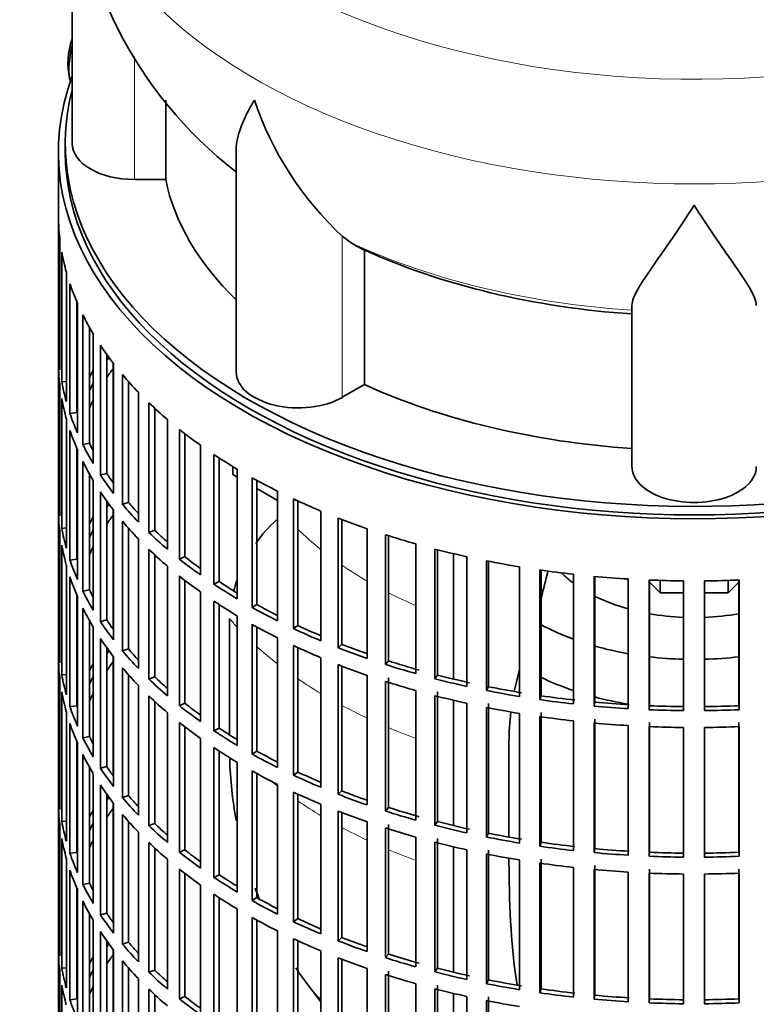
# Model space of a CAD drawing. Header units: millimetres. Extents: x 166 to 762, y -3713 to 2360.
# Tile 3 of 28: x 567 to 673, y -3603 to -3460. Entities that reach past the tile are written whole.
import ezdxf

# ---------------------------------------------------------------- set-up
doc = ezdxf.new("R2010")
doc.units = ezdxf.units.MM
for name, color, linetype in [('M5X8_UNI7687', 7, 'Continuous'), ('VSI134_DIFFUSORE', 7, 'Continuous'), ('VSI134_FILTRO_A', 7, 'Continuous'), ('VSI134_GIUNTO_8×', 7, 'Continuous'), ('VSI134_SUPPORTO_', 7, 'Continuous')]:
    doc.layers.add(name, color=color, linetype=linetype)

# ---------------------------------------------------------------- blocks, each defined once
blk = doc.blocks.new('SE4')
at = {"layer": 'M5X8_UNI7687', "color": 7, "linetype": 'Continuous', "lineweight": 35}
blk.add_arc((583.71, -3466.3), 10, 159.6255, 193.1681, dxfattribs=at)
blk.add_ellipse((575.53, -3464.59), major_axis=(1.01, 4.83), ratio=0.279258, start_param=1.436063, end_param=2.733198, dxfattribs=at)
at = {"layer": 'VSI134_DIFFUSORE', "color": 7, "linetype": 'Continuous', "lineweight": 35}
for p, q in [((574.33, -3434.88), (574.33, -3477.94)), ((587.86, -3483.14), (587.86, -3471.66)), ((598.06, -3478.84), (598.06, -3511.01)), ((583.33, -3483.14), (587.86, -3483.14)), ((614.84, -3492.39), (613.42, -3491.34)), ((616.62, -3512.83), (616.62, -3493.36)), ((655.33, -3524.71), (655.33, -3501.36)), ((613.42, -3514.68), (616.62, -3512.83))]:
    blk.add_line(p, q, dxfattribs=at)
at = {"layer": 'VSI134_DIFFUSORE', "color": 4, "linetype": 'Continuous', "lineweight": 9}
for p, q in [((583.33, -3483.14), (583.33, -3465.33)), ((613.42, -3514.68), (613.42, -3491.34))]:
    blk.add_line(p, q, dxfattribs=at)
at = {"layer": 'VSI134_DIFFUSORE', "color": 7, "linetype": 'Continuous', "lineweight": 35}
for centre, radius, start, end in [((635.33, -3433.83), 60.94, 181.2216, 232.2023), ((645.92, -3456.38), 47.73, 198.6373, 227.0857), ((622.75, -3480), 14.7, 237.4509, 245.3566)]:
    blk.add_arc(centre, radius, start, end, dxfattribs=at)
at = {"layer": 'VSI134_DIFFUSORE', "color": 4, "linetype": 'Continuous', "lineweight": 9}
for centre, major_axis, start_param, end_param in [((664.33, -3419.17), (85.67, 0), 2.81047, 6.283185), ((664.33, -3431.92), (-89.83, 0), 0, 3.209618), ((664.33, -3456.47), (-79.5, 0), 0.898849, 1.457346)]:
    blk.add_ellipse(centre, major_axis=major_axis, ratio=0.57735, start_param=start_param, end_param=end_param, dxfattribs=at)
at = {"layer": 'VSI134_DIFFUSORE', "color": 7, "linetype": 'Continuous', "lineweight": 35}
for centre, major_axis, start_param, end_param in [((583.33, -3477.94), (9, 0), 3.141593, 4.712389), ((664.33, -3477.94), (-77, 0), 0.117151, 0.534109), ((664.33, -3458.46), (-77, 0), 0.902549, 1.453645), ((607.06, -3511.01), (9, 0), 3.141593, 5.497787), ((664.33, -3477.94), (-77, 0), 0.902549, 1.453645), ((664.33, -3524.71), (-9, 0), 0, 3.141593)]:
    blk.add_ellipse(centre, major_axis=major_axis, ratio=0.57735, start_param=start_param, end_param=end_param, dxfattribs=at)
for points, knots in [([(598.06, -3478.87), (598.06, -3478.71), (598.06, -3478.55), (598.15, -3477.37), (598.43, -3476.32), (599.1, -3474.64), (599.37, -3474.07), (599.82, -3473.18), (599.98, -3472.88), (600.24, -3472.42), (600.37, -3472.18), (600.51, -3471.95), (600.6, -3471.79), (600.65, -3471.71), (600.69, -3471.63)], [0.4600931, 0.4600931, 0.4600931, 0.4600931, 0.5, 0.5, 0.75, 0.75, 0.875, 0.875, 0.9375, 0.9375, 0.96875, 0.984375, 0.984375, 1, 1, 1, 1]), ([(664.33, -3486.85), (664.2, -3487.06), (664.07, -3487.28), (663.8, -3487.7), (663.67, -3487.9), (663.27, -3488.52), (663.01, -3488.93), (662.22, -3490.12), (661.7, -3490.88), (660.69, -3492.36), (660.19, -3493.07), (659.25, -3494.42), (658.8, -3495.07), (657.95, -3496.29), (657.55, -3496.87), (657.01, -3497.69), (656.84, -3497.95), (656.52, -3498.47), (656.37, -3498.72), (655.96, -3499.44), (655.73, -3499.88), (655.42, -3500.68), (655.33, -3501.04), (655.33, -3501.36)], [0, 0, 0, 0, 0.03125, 0.03125, 0.0625, 0.0625, 0.125, 0.125, 0.25, 0.25, 0.375, 0.375, 0.5, 0.5, 0.625, 0.625, 0.6875, 0.6875, 0.75, 0.75, 0.875, 0.875, 1, 1, 1, 1]), ([(673.33, -3501.36), (673.33, -3501.04), (673.24, -3500.68), (672.93, -3499.88), (672.71, -3499.44), (672.3, -3498.72), (672.15, -3498.47), (671.82, -3497.96), (671.65, -3497.69), (671.11, -3496.87), (670.72, -3496.29), (669.87, -3495.07), (669.42, -3494.43), (668.47, -3493.08), (667.98, -3492.36), (666.96, -3490.89), (666.45, -3490.12), (665.66, -3488.93), (665.4, -3488.52), (665, -3487.9), (664.86, -3487.7), (664.6, -3487.28), (664.46, -3487.06), (664.33, -3486.85)], [0, 0, 0, 0, 0.125, 0.125, 0.25, 0.25, 0.3125, 0.3125, 0.375, 0.375, 0.5, 0.5, 0.625, 0.625, 0.75, 0.75, 0.875, 0.875, 0.9375, 0.9375, 0.96875, 0.96875, 1, 1, 1, 1])]:
    blk.add_open_spline(points, degree=3, knots=knots, dxfattribs=at)
at = {"layer": 'VSI134_FILTRO_A', "color": 7, "linetype": 'Continuous', "lineweight": 35}
for p, q in [((572.33, -3479.16), (572.33, -3643.28)), ((572.34, -3489.02), (572.34, -3507.8)), ((572.56, -3491.9), (572.56, -3510.68)), ((572.83, -3493.65), (572.83, -3512.43)), ((573.48, -3496.51), (573.48, -3515.29)), ((574, -3498.23), (574, -3517.01)), ((574.98, -3500.8), (574.98, -3516.88)), ((575.09, -3501.05), (575.09, -3519.83)), ((575.87, -3502.74), (575.87, -3521.52)), ((576.82, -3504.54), (576.82, -3521.34)), ((577.37, -3505.49), (577.37, -3524.27)), ((578.41, -3507.13), (578.41, -3525.91)), ((572.56, -3507.79), (572.34, -3507.8)), ((579.33, -3508.47), (579.33, -3525.69)), ((580.32, -3509.8), (580.32, -3528.58)), ((572.34, -3510.25), (572.34, -3529.03)), ((581.6, -3511.38), (581.6, -3530.16)), ((573.48, -3512.38), (572.83, -3512.43)), ((582.49, -3512.41), (582.49, -3529.9)), ((572.56, -3513.13), (572.56, -3531.91)), ((583.91, -3513.94), (583.91, -3532.72)), ((572.83, -3514.87), (572.83, -3533.65)), ((585.43, -3515.46), (585.43, -3534.24)), ((574.98, -3516.88), (574, -3517.01)), ((586.27, -3516.25), (586.27, -3533.93)), ((573.48, -3517.74), (573.48, -3536.52)), ((588.11, -3517.89), (588.11, -3536.67)), ((574, -3519.46), (574, -3538.24)), ((589.85, -3519.32), (589.85, -3538.1)), ((590.64, -3519.95), (590.64, -3537.75)), ((576.82, -3521.34), (575.87, -3521.52)), ((574.98, -3522.03), (574.98, -3538.11)), ((575.09, -3522.28), (575.09, -3541.06)), ((592.89, -3521.61), (592.89, -3540.39)), ((594.84, -3522.95), (594.84, -3541.73)), ((575.87, -3523.96), (575.87, -3542.74)), ((595.58, -3523.44), (595.58, -3541.34)), ((576.82, -3525.77), (576.82, -3542.57)), ((579.33, -3525.69), (578.41, -3525.91)), ((598.22, -3525.08), (598.22, -3543.86)), ((577.37, -3526.72), (577.37, -3545.5)), ((600.36, -3526.32), (600.36, -3545.1)), ((601.03, -3526.69), (601.03, -3544.67)), ((578.41, -3528.36), (578.41, -3547.14)), ((604.04, -3528.27), (604.04, -3547.05)), ((572.56, -3529.02), (572.34, -3529.03)), ((579.33, -3529.7), (579.33, -3546.92)), ((582.49, -3529.9), (581.6, -3530.16)), ((606.36, -3529.39), (606.36, -3548.17)), ((606.97, -3529.67), (606.97, -3547.71)), ((572.34, -3531.48), (572.34, -3550.26)), ((580.32, -3531.03), (580.32, -3549.81)), ((610.33, -3531.15), (610.33, -3549.93)), ((581.6, -3532.61), (581.6, -3551.39)), ((612.81, -3532.15), (612.81, -3550.93)), ((613.35, -3532.36), (613.35, -3550.44)), ((572.56, -3534.36), (572.56, -3553.14)), ((573.48, -3533.6), (572.83, -3533.65)), ((582.49, -3533.64), (582.49, -3551.12)), ((586.27, -3533.93), (585.43, -3534.24)), ((617.03, -3533.7), (617.03, -3552.48)), ((583.91, -3535.17), (583.91, -3553.95)), ((619.65, -3534.58), (619.65, -3553.36)), ((620.11, -3534.72), (620.11, -3552.84)), ((572.83, -3536.1), (572.83, -3554.88)), ((585.43, -3536.69), (585.43, -3555.47)), ((624.08, -3535.91), (624.08, -3554.69)), ((626.83, -3536.65), (626.83, -3555.43)), ((627.21, -3536.75), (627.21, -3554.89)), ((574.98, -3538.11), (574, -3538.24)), ((586.27, -3537.48), (586.27, -3555.16)), ((590.64, -3537.75), (589.85, -3538.1)), ((631.45, -3537.75), (631.45, -3556.53)), ((634.29, -3538.35), (634.29, -3557.13)), ((634.59, -3538.41), (634.59, -3556.58)), ((573.48, -3538.97), (573.48, -3557.74)), ((588.11, -3539.12), (588.11, -3557.9)), ((639.06, -3539.22), (639.06, -3558)), ((641.99, -3539.67), (641.99, -3558.45)), ((642.2, -3539.7), (642.2, -3557.89)), ((574, -3540.69), (574, -3559.47)), ((589.85, -3540.55), (589.85, -3559.33)), ((590.64, -3541.18), (590.64, -3558.98)), ((595.58, -3541.34), (594.84, -3541.73)), ((646.87, -3540.3), (646.87, -3559.08)), ((649.85, -3540.6), (649.85, -3559.38)), ((649.98, -3540.61), (649.98, -3558.81)), ((654.81, -3540.98), (654.81, -3559.76)), ((657.82, -3541.13), (657.82, -3559.91)), ((657.87, -3541.13), (657.87, -3559.33)), ((662.82, -3541.26), (662.82, -3560.03)), ((665.85, -3541.26), (665.85, -3560.03)), ((670.8, -3541.13), (670.8, -3559.33)), ((670.84, -3541.13), (670.84, -3559.91)), ((576.82, -3542.57), (575.87, -3542.74)), ((592.89, -3542.84), (592.89, -3561.62)), ((574.98, -3543.26), (574.98, -3559.34)), ((575.09, -3543.51), (575.09, -3562.28)), ((594.84, -3544.18), (594.84, -3562.96)), ((575.87, -3545.19), (575.87, -3563.97)), ((595.58, -3544.67), (595.58, -3562.57)), ((601.03, -3544.67), (600.36, -3545.1)), ((576.82, -3547), (576.82, -3563.8)), ((579.33, -3546.92), (578.41, -3547.14)), ((598.22, -3546.31), (598.22, -3565.09)), ((577.37, -3547.95), (577.37, -3566.73)), ((600.36, -3547.55), (600.36, -3566.33)), ((601.03, -3547.92), (601.03, -3565.9)), ((606.97, -3547.71), (606.36, -3548.17)), ((578.41, -3549.59), (578.41, -3568.37)), ((604.04, -3549.5), (604.04, -3568.28)), ((572.56, -3550.25), (572.34, -3550.26)), ((579.33, -3550.93), (579.33, -3568.15)), ((582.49, -3551.12), (581.6, -3551.39)), ((606.36, -3550.62), (606.36, -3569.4)), ((606.97, -3550.9), (606.97, -3568.94)), ((613.35, -3550.44), (612.81, -3550.93)), ((572.34, -3552.71), (572.34, -3571.49)), ((580.32, -3552.26), (580.32, -3571.04)), ((610.33, -3552.38), (610.33, -3571.16)), ((620.11, -3552.84), (619.65, -3553.36)), ((581.6, -3553.84), (581.6, -3572.62)), ((612.81, -3553.38), (612.81, -3572.16)), ((613.35, -3553.59), (613.35, -3571.67)), ((572.56, -3555.59), (572.56, -3574.37)), ((573.48, -3554.83), (572.83, -3554.88)), ((582.49, -3554.87), (582.49, -3572.35)), ((586.27, -3555.16), (585.43, -3555.47)), ((617.03, -3554.93), (617.03, -3573.71)), ((619.65, -3555.81), (619.65, -3574.59)), ((620.11, -3555.29), (620.11, -3574.07)), ((627.21, -3554.89), (626.83, -3555.43)), ((583.91, -3556.4), (583.91, -3575.18)), ((624.08, -3557.14), (624.08, -3575.92)), ((634.59, -3556.58), (634.29, -3557.13)), ((572.83, -3557.33), (572.83, -3576.11)), ((585.43, -3557.92), (585.43, -3576.69)), ((626.83, -3557.88), (626.83, -3576.66)), ((627.21, -3557.34), (627.21, -3576.12)), ((642.2, -3557.89), (641.99, -3558.45)), ((574.98, -3559.34), (574, -3559.47)), ((586.27, -3558.71), (586.27, -3576.38)), ((590.64, -3558.98), (589.85, -3559.33)), ((631.45, -3558.98), (631.45, -3577.76)), ((634.29, -3559.58), (634.29, -3578.36)), ((634.59, -3559.03), (634.59, -3577.81)), ((649.98, -3558.81), (649.85, -3559.38)), ((657.87, -3559.33), (657.82, -3559.91)), ((670.8, -3559.33), (670.84, -3559.91)), ((573.48, -3560.19), (573.48, -3578.97)), ((588.11, -3560.35), (588.11, -3579.13)), ((639.06, -3560.45), (639.06, -3579.23)), ((641.99, -3560.9), (641.99, -3579.68)), ((642.2, -3560.34), (642.2, -3579.12)), ((646.87, -3561.53), (646.87, -3580.3)), ((649.98, -3561.26), (649.98, -3580.04)), ((574, -3561.92), (574, -3580.7)), ((589.85, -3561.78), (589.85, -3580.56)), ((590.64, -3562.4), (590.64, -3580.21)), ((595.58, -3562.57), (594.84, -3562.96)), ((649.85, -3561.83), (649.85, -3580.61)), ((654.81, -3562.21), (654.81, -3580.99)), ((657.82, -3562.36), (657.82, -3581.14)), ((657.87, -3561.78), (657.87, -3580.56)), ((662.82, -3562.48), (662.82, -3581.26)), ((665.85, -3562.48), (665.85, -3581.26)), ((670.8, -3561.78), (670.8, -3580.56)), ((670.84, -3562.36), (670.84, -3581.14)), ((576.82, -3563.8), (575.87, -3563.97)), ((592.89, -3564.07), (592.89, -3582.85)), ((574.98, -3564.49), (574.98, -3580.57)), ((575.09, -3564.73), (575.09, -3583.51)), ((594.84, -3565.41), (594.84, -3584.19)), ((575.87, -3566.42), (575.87, -3585.2)), ((595.58, -3565.9), (595.58, -3583.8)), ((601.03, -3565.9), (600.36, -3566.33)), ((576.82, -3568.23), (576.82, -3585.03)), ((579.33, -3568.15), (578.41, -3568.37)), ((598.22, -3567.54), (598.22, -3586.32)), ((577.37, -3569.18), (577.37, -3587.96)), ((600.36, -3568.78), (600.36, -3587.56)), ((601.03, -3569.15), (601.03, -3587.13)), ((606.97, -3568.94), (606.36, -3569.4)), ((572.56, -3571.48), (572.34, -3571.49)), ((578.41, -3570.82), (578.41, -3589.6)), ((604.04, -3570.73), (604.04, -3589.51)), ((579.33, -3572.16), (579.33, -3589.38)), ((582.49, -3572.35), (581.6, -3572.62)), ((606.36, -3571.85), (606.36, -3590.63)), ((606.97, -3572.13), (606.97, -3590.17)), ((613.35, -3571.67), (612.81, -3572.16)), ((572.34, -3573.94), (572.34, -3592.72)), ((580.32, -3573.49), (580.32, -3592.27)), ((610.33, -3573.61), (610.33, -3592.39)), ((620.11, -3574.07), (619.65, -3574.59)), ((581.6, -3575.07), (581.6, -3593.85)), ((612.81, -3574.61), (612.81, -3593.39)), ((613.35, -3574.82), (613.35, -3592.9)), ((572.56, -3576.82), (572.56, -3595.6)), ((573.48, -3576.06), (572.83, -3576.11)), ((582.49, -3576.09), (582.49, -3593.58)), ((586.27, -3576.38), (585.43, -3576.69)), ((617.03, -3576.16), (617.03, -3594.94)), ((619.65, -3577.03), (619.65, -3595.81)), ((620.11, -3576.52), (620.11, -3595.3)), ((627.21, -3576.12), (626.83, -3576.66)), ((572.83, -3578.56), (572.83, -3597.34)), ((583.91, -3577.63), (583.91, -3596.41)), ((624.08, -3578.37), (624.08, -3597.15)), ((627.21, -3578.57), (627.21, -3597.35)), ((634.59, -3577.81), (634.29, -3578.36)), ((585.43, -3579.14), (585.43, -3597.92)), ((586.27, -3579.94), (586.27, -3597.61)), ((626.83, -3579.11), (626.83, -3597.89)), ((642.2, -3579.12), (641.99, -3579.68)), ((649.98, -3580.04), (649.85, -3580.61)), ((573.48, -3581.42), (573.48, -3600.2)), ((574.98, -3580.57), (574, -3580.7)), ((590.64, -3580.21), (589.85, -3580.56)), ((631.45, -3580.21), (631.45, -3598.99)), ((634.29, -3580.81), (634.29, -3599.59)), ((634.59, -3580.26), (634.59, -3599.04)), ((657.87, -3580.56), (657.82, -3581.14)), ((670.8, -3580.56), (670.84, -3581.14)), ((588.11, -3581.58), (588.11, -3600.36)), ((639.06, -3581.68), (639.06, -3600.46)), ((641.99, -3582.13), (641.99, -3600.91)), ((642.2, -3581.57), (642.2, -3600.35)), ((646.87, -3582.75), (646.87, -3601.53)), ((649.98, -3582.49), (649.98, -3601.26)), ((574, -3583.14), (574, -3601.92)), ((589.85, -3583.01), (589.85, -3601.79)), ((590.64, -3583.63), (590.64, -3601.44)), ((595.58, -3583.8), (594.84, -3584.19)), ((649.85, -3583.06), (649.85, -3601.84)), ((654.81, -3583.43), (654.81, -3602.21)), ((657.82, -3583.59), (657.82, -3602.37)), ((657.87, -3583.01), (657.87, -3601.79)), ((662.82, -3583.71), (662.82, -3602.49)), ((665.85, -3583.71), (665.85, -3602.49)), ((670.8, -3583.01), (670.8, -3601.79)), ((670.84, -3583.59), (670.84, -3602.37)), ((574.98, -3585.72), (574.98, -3601.8)), ((576.82, -3585.03), (575.87, -3585.2)), ((592.89, -3585.3), (592.89, -3604.08)), ((575.09, -3585.96), (575.09, -3604.74)), ((594.84, -3586.64), (594.84, -3605.42)), ((595.58, -3587.13), (595.58, -3605.03)), ((601.03, -3587.13), (600.36, -3587.56)), ((575.87, -3587.65), (575.87, -3606.43)), ((576.82, -3589.46), (576.82, -3606.26)), ((579.33, -3589.38), (578.41, -3589.6)), ((598.22, -3588.77), (598.22, -3607.55)), ((600.36, -3590), (600.36, -3608.78)), ((577.37, -3590.4), (577.37, -3609.18)), ((601.03, -3590.38), (601.03, -3608.36)), ((606.97, -3590.17), (606.36, -3590.63)), ((572.56, -3592.71), (572.34, -3592.72)), ((578.41, -3592.05), (578.41, -3610.83)), ((604.04, -3591.95), (604.04, -3610.73)), ((579.33, -3593.39), (579.33, -3610.61)), ((582.49, -3593.58), (581.6, -3593.85)), ((606.36, -3593.08), (606.36, -3611.86)), ((606.97, -3593.36), (606.97, -3611.4)), ((613.35, -3592.9), (612.81, -3593.39)), ((572.34, -3595.16), (572.34, -3613.94)), ((580.32, -3594.71), (580.32, -3613.49)), ((610.33, -3594.84), (610.33, -3613.62)), ((620.11, -3595.3), (619.65, -3595.81)), ((581.6, -3596.3), (581.6, -3615.08)), ((612.81, -3595.84), (612.81, -3614.62)), ((613.35, -3596.05), (613.35, -3614.13)), ((572.56, -3598.05), (572.56, -3616.83)), ((573.48, -3597.29), (572.83, -3597.34)), ((582.49, -3597.32), (582.49, -3614.81)), ((586.27, -3597.61), (585.43, -3597.92)), ((617.03, -3597.39), (617.03, -3616.17)), ((619.65, -3598.26), (619.65, -3617.04)), ((620.11, -3597.75), (620.11, -3616.53)), ((627.21, -3597.35), (626.83, -3597.89)), ((572.83, -3599.79), (572.83, -3618.57)), ((583.91, -3598.86), (583.91, -3617.64)), ((624.08, -3599.6), (624.08, -3618.38)), ((627.21, -3599.8), (627.21, -3618.58)), ((634.59, -3599.04), (634.29, -3599.59)), ((585.43, -3600.37), (585.43, -3619.15)), ((586.27, -3601.17), (586.27, -3618.84)), ((590.64, -3601.44), (589.85, -3601.79)), ((626.83, -3600.34), (626.83, -3619.11)), ((631.45, -3601.44), (631.45, -3620.22)), ((642.2, -3600.35), (641.99, -3600.91)), ((649.98, -3601.26), (649.85, -3601.84)), ((574.98, -3601.8), (574, -3601.92)), ((634.29, -3602.04), (634.29, -3620.82)), ((634.59, -3601.49), (634.59, -3620.27)), ((657.87, -3601.79), (657.82, -3602.37)), ((670.8, -3601.79), (670.84, -3602.37))]:
    blk.add_line(p, q, dxfattribs=at)
for centre, major_axis, start_param, end_param in [((664.33, -3479.16), (-92, 0), -0.208894, 3.275404), ((664.33, -3479.16), (-91, 0), 0, 3.141593), ((664.33, -3488.15), (-92, 0), 0.016456, 0.07081), ((664.33, -3488.15), (-92, 0), 0.103722, 0.158077), ((664.33, -3488.15), (-92, 0), 0.190989, 0.245343), ((664.33, -3488.15), (-92, 0), 0.278255, 0.33261), ((664.33, -3488.15), (-92, 0), 0.365522, 0.419876), ((664.33, -3506.93), (-92, 0), 0.016456, 0.07081), ((664.33, -3528.15), (-91, 0), -0.374965, -0.365223), ((664.33, -3509.38), (-92, 0), 0.016456, 0.07081), ((664.33, -3528.15), (-92, 0), -0.33261, -0.313806), ((664.33, -3530.6), (-91, 0), -0.394539, -0.365223), ((664.33, -3488.15), (-92, 0), 0.452788, 0.507143), ((664.33, -3506.93), (-92, 0), 0.103722, 0.158077), ((664.33, -3528.15), (-91, 0), -0.299174, -0.277957), ((664.33, -3509.38), (-92, 0), 0.103722, 0.158077), ((664.33, -3530.6), (-91, 0), -0.299174, -0.277957), ((664.33, -3488.15), (-92, 0), 0.540055, 0.594409), ((664.33, -3506.93), (-92, 0), 0.190989, 0.245343), ((664.33, -3509.38), (-92, 0), 0.190989, 0.245343), ((664.33, -3488.15), (-92, 0), 0.627321, 0.681676), ((664.33, -3506.93), (-92, 0), 0.278255, 0.33261), ((664.33, -3506.93), (-91, 0), 0.277957, 0.299174), ((664.33, -3488.15), (-92, 0), 0.714588, 0.768942), ((664.33, -3509.38), (-92, 0), 0.278255, 0.33261), ((664.33, -3506.93), (-91, 0), 0.365223, 0.394539), ((664.33, -3506.93), (-92, 0), 0.365522, 0.419876), ((664.33, -3488.15), (-92, 0), 0.801854, 0.856209), ((664.33, -3509.38), (-92, 0), 0.365522, 0.419876), ((664.33, -3528.15), (-92, 0), 0.016456, 0.07081), ((664.33, -3549.38), (-91, 0), -0.374965, -0.365223), ((664.33, -3506.93), (-92, 0), 0.452788, 0.507143), ((664.33, -3506.93), (-91, 0), 0.45249, 0.486998), ((664.33, -3488.15), (-92, 0), 0.889121, 0.943475), ((664.33, -3530.6), (-92, 0), 0.016456, 0.07081), ((664.33, -3549.38), (-92, 0), -0.33261, -0.313806), ((664.33, -3551.83), (-91, 0), -0.394539, -0.365223), ((664.33, -3509.38), (-92, 0), 0.452788, 0.507143), ((664.33, -3488.15), (-92, 0), 0.976387, 1.030742), ((664.33, -3528.15), (-92, 0), 0.103722, 0.158077), ((664.33, -3549.38), (-91, 0), -0.299174, -0.277957), ((664.33, -3506.93), (-92, 0), 0.540055, 0.594409), ((664.33, -3506.93), (-91, 0), 0.539756, 0.577951), ((664.33, -3488.15), (-92, 0), 1.063654, 1.118008), ((664.33, -3530.6), (-92, 0), 0.103722, 0.158077), ((664.33, -3551.83), (-91, 0), -0.299174, -0.277957), ((664.33, -3509.38), (-92, 0), 0.540055, 0.594409), ((664.33, -3488.15), (-92, 0), 1.15092, 1.205275), ((664.33, -3528.15), (-92, 0), 0.190989, 0.245343), ((664.33, -3506.93), (-92, 0), 0.627321, 0.681676), ((664.33, -3506.93), (-91, 0), 0.627022, 0.668018), ((664.33, -3488.15), (-92, 0), 1.238186, 1.292541), ((664.33, -3488.15), (-92, 0), 1.325453, 1.379807), ((664.33, -3530.6), (-92, 0), 0.190989, 0.245343), ((664.33, -3509.38), (-92, 0), 0.627321, 0.681676), ((664.33, -3506.93), (-91, 0), 0.714289, 0.757518), ((664.33, -3488.15), (-92, 0), 1.412719, 1.467074), ((664.33, -3488.15), (-92, 0), 1.499986, 1.55434), ((664.33, -3488.15), (92, 0), 4.728845, 4.783199), ((664.33, -3528.15), (-92, 0), 0.278255, 0.33261), ((664.33, -3528.15), (-91, 0), 0.277957, 0.299174), ((664.33, -3506.93), (-92, 0), 0.714588, 0.768942), ((664.33, -3509.38), (-92, 0), 0.714588, 0.768942), ((664.33, -3530.6), (-92, 0), 0.278255, 0.33261), ((664.33, -3506.93), (-92, 0), 0.801854, 0.856209), ((664.33, -3506.93), (-91, 0), 0.801555, 0.846635), ((664.33, -3528.15), (-92, 0), 0.365522, 0.419876), ((664.33, -3528.15), (-91, 0), 0.365223, 0.394539), ((664.33, -3509.38), (-92, 0), 0.801854, 0.856209), ((664.33, -3506.93), (-92, 0), 0.889121, 0.943475), ((664.33, -3506.93), (-91, 0), 0.888822, 0.935485), ((664.33, -3530.6), (-92, 0), 0.365522, 0.419876), ((664.33, -3549.38), (-92, 0), 0.016456, 0.07081), ((664.33, -3570.61), (-91, 0), -0.374965, -0.365223), ((664.33, -3528.15), (-92, 0), 0.452788, 0.507143), ((664.33, -3528.15), (-91, 0), 0.45249, 0.486998), ((664.33, -3509.38), (-92, 0), 0.889121, 0.943475), ((664.33, -3506.93), (-92, 0), 0.976387, 1.030742), ((664.33, -3506.93), (-91, 0), 0.976088, 1.024141), ((664.33, -3551.83), (-92, 0), 0.016456, 0.07081), ((664.33, -3573.06), (-91, 0), -0.394539, -0.365223), ((664.33, -3506.93), (-91, 0), 1.063355, 1.118307), ((664.33, -3570.61), (-92, 0), -0.33261, -0.313806), ((664.33, -3530.6), (-92, 0), 0.452788, 0.507143), ((664.33, -3509.38), (-92, 0), 0.976387, 1.030742), ((664.33, -3506.93), (-92, 0), 1.063654, 1.118008), ((664.33, -3549.38), (-92, 0), 0.103722, 0.158077), ((664.33, -3570.61), (-91, 0), -0.299174, -0.277957), ((664.33, -3528.15), (-92, 0), 0.540055, 0.594409), ((664.33, -3528.15), (-91, 0), 0.539756, 0.577951), ((664.33, -3509.38), (-92, 0), 1.063654, 1.118008), ((664.33, -3506.93), (-92, 0), 1.15092, 1.205275), ((664.33, -3506.93), (-91, 0), 1.150621, 1.205573), ((664.33, -3506.93), (-92, 0), 1.238186, 1.292541), ((664.33, -3506.93), (-91, 0), 1.237888, 1.29284), ((664.33, -3551.83), (-92, 0), 0.103722, 0.158077), ((664.33, -3573.06), (-91, 0), -0.299174, -0.277957), ((664.33, -3530.6), (-92, 0), 0.540055, 0.594409), ((664.33, -3509.38), (-92, 0), 1.15092, 1.205275), ((664.33, -3506.93), (-92, 0), 1.325453, 1.379807), ((664.33, -3506.93), (-91, 0), 1.325154, 1.380106), ((664.33, -3549.38), (-92, 0), 0.190989, 0.245343), ((664.33, -3528.15), (-92, 0), 0.627321, 0.681676), ((664.33, -3528.15), (-91, 0), 0.627022, 0.668018), ((664.33, -3509.38), (-92, 0), 1.238186, 1.292541), ((664.33, -3506.93), (-92, 0), 1.412719, 1.467074), ((664.33, -3506.93), (-91, 0), 1.412421, 1.467373), ((664.33, -3506.93), (-92, 0), 1.499986, 1.55434), ((664.33, -3506.93), (-91, 0), 1.499687, 1.554639), ((664.33, -3506.93), (91, 0), 4.728546, 4.783498), ((664.33, -3506.93), (92, 0), 4.728845, 4.783199), ((664.33, -3509.38), (-92, 0), 1.325453, 1.379807), ((664.33, -3551.83), (-92, 0), 0.190989, 0.245343), ((664.33, -3530.6), (-92, 0), 0.627321, 0.681676), ((664.33, -3528.15), (-91, 0), 0.714289, 0.757518), ((664.33, -3509.38), (-92, 0), 1.412719, 1.467074), ((664.33, -3509.38), (-92, 0), 1.499986, 1.55434), ((664.33, -3509.38), (92, 0), 4.728845, 4.783199), ((664.33, -3549.38), (-92, 0), 0.278255, 0.33261), ((664.33, -3549.38), (-91, 0), 0.277957, 0.299174), ((664.33, -3528.15), (-92, 0), 0.714588, 0.768942), ((664.33, -3530.6), (-92, 0), 0.714588, 0.768942), ((664.33, -3551.83), (-92, 0), 0.278255, 0.33261), ((664.33, -3528.15), (-92, 0), 0.801854, 0.856209), ((664.33, -3528.15), (-91, 0), 0.801555, 0.846635), ((664.33, -3549.38), (-92, 0), 0.365522, 0.419876), ((664.33, -3549.38), (-91, 0), 0.365223, 0.394539), ((664.33, -3530.6), (-92, 0), 0.801854, 0.856209), ((664.33, -3528.15), (-92, 0), 0.889121, 0.943475), ((664.33, -3528.15), (-91, 0), 0.888822, 0.935485), ((664.33, -3570.61), (-92, 0), 0.016456, 0.07081), ((664.33, -3551.83), (-92, 0), 0.365522, 0.419876), ((664.33, -3591.84), (-91, 0), -0.374965, -0.365223), ((664.33, -3549.38), (-92, 0), 0.452788, 0.507143), ((664.33, -3549.38), (-91, 0), 0.45249, 0.486998), ((664.33, -3530.6), (-92, 0), 0.889121, 0.943475), ((664.33, -3528.15), (-92, 0), 0.976387, 1.030742), ((664.33, -3528.15), (-91, 0), 0.976088, 1.024141), ((664.33, -3573.06), (-92, 0), 0.016456, 0.07081), ((664.33, -3594.29), (-91, 0), -0.394539, -0.365223), ((664.33, -3528.15), (-91, 0), 1.063355, 1.118307), ((664.33, -3591.84), (-92, 0), -0.33261, -0.313806), ((664.33, -3551.83), (-92, 0), 0.452788, 0.507143), ((664.33, -3530.6), (-92, 0), 0.976387, 1.030742), ((664.33, -3528.15), (-92, 0), 1.063654, 1.118008), ((664.33, -3570.61), (-92, 0), 0.103722, 0.158077), ((664.33, -3591.84), (-91, 0), -0.299174, -0.277957), ((664.33, -3549.38), (-92, 0), 0.540055, 0.594409), ((664.33, -3549.38), (-91, 0), 0.539756, 0.577951), ((664.33, -3530.6), (-92, 0), 1.063654, 1.118008), ((664.33, -3528.15), (-92, 0), 1.15092, 1.205275), ((664.33, -3528.15), (-91, 0), 1.150621, 1.205573), ((664.33, -3573.06), (-92, 0), 0.103722, 0.158077), ((664.33, -3528.15), (-92, 0), 1.238186, 1.292541), ((664.33, -3528.15), (-91, 0), 1.237888, 1.29284), ((664.33, -3594.29), (-91, 0), -0.299174, -0.277957), ((664.33, -3551.83), (-92, 0), 0.540055, 0.594409), ((664.33, -3530.6), (-92, 0), 1.15092, 1.205275), ((664.33, -3528.15), (-92, 0), 1.325453, 1.379807), ((664.33, -3528.15), (-91, 0), 1.325154, 1.380106), ((664.33, -3528.15), (-91, 0), 1.412421, 1.467373), ((664.33, -3570.61), (-92, 0), 0.190989, 0.245343), ((664.33, -3549.38), (-92, 0), 0.627321, 0.681676), ((664.33, -3549.38), (-91, 0), 0.627022, 0.668018), ((664.33, -3530.6), (-92, 0), 1.238186, 1.292541), ((664.33, -3528.15), (-92, 0), 1.412719, 1.467074), ((664.33, -3528.15), (-92, 0), 1.499986, 1.55434), ((664.33, -3528.15), (-91, 0), 1.499687, 1.554639), ((664.33, -3528.15), (91, 0), 4.728546, 4.783498), ((664.33, -3528.15), (92, 0), 4.728845, 4.783199), ((664.33, -3530.6), (-92, 0), 1.325453, 1.379807), ((664.33, -3573.06), (-92, 0), 0.190989, 0.245343), ((664.33, -3551.83), (-92, 0), 0.627321, 0.681676), ((664.33, -3549.38), (-92, 0), 0.714588, 0.768942), ((664.33, -3549.38), (-91, 0), 0.714289, 0.757518), ((664.33, -3530.6), (-92, 0), 1.412719, 1.467074), ((664.33, -3530.6), (-92, 0), 1.499986, 1.55434), ((664.33, -3530.6), (92, 0), 4.728845, 4.783199), ((664.33, -3570.61), (-92, 0), 0.278255, 0.33261), ((664.33, -3570.61), (-91, 0), 0.277957, 0.299174), ((664.33, -3551.83), (-92, 0), 0.714588, 0.768942), ((664.33, -3549.38), (-91, 0), 0.801555, 0.846635), ((664.33, -3573.06), (-92, 0), 0.278255, 0.33261), ((664.33, -3549.38), (-92, 0), 0.801854, 0.856209), ((664.33, -3570.61), (-92, 0), 0.365522, 0.419876), ((664.33, -3570.61), (-91, 0), 0.365223, 0.394539), ((664.33, -3551.83), (-92, 0), 0.801854, 0.856209), ((664.33, -3549.38), (-92, 0), 0.889121, 0.943475), ((664.33, -3549.38), (-91, 0), 0.888822, 0.935485), ((664.33, -3591.84), (-92, 0), 0.016456, 0.07081), ((664.33, -3573.06), (-92, 0), 0.365522, 0.419876), ((664.33, -3613.07), (-91, 0), -0.374965, -0.365223), ((664.33, -3570.61), (-92, 0), 0.452788, 0.507143), ((664.33, -3570.61), (-91, 0), 0.45249, 0.486998), ((664.33, -3551.83), (-92, 0), 0.889121, 0.943475), ((664.33, -3549.38), (-92, 0), 0.976387, 1.030742), ((664.33, -3549.38), (-91, 0), 0.976088, 1.024141), ((664.33, -3594.29), (-92, 0), 0.016456, 0.07081), ((664.33, -3613.07), (-92, 0), -0.33261, -0.313806), ((664.33, -3615.52), (-91, 0), -0.394539, -0.365223), ((664.33, -3549.38), (-91, 0), 1.063355, 1.118307), ((664.33, -3573.06), (-92, 0), 0.452788, 0.507143), ((664.33, -3551.83), (-92, 0), 0.976387, 1.030742), ((664.33, -3549.38), (-92, 0), 1.063654, 1.118008), ((664.33, -3591.84), (-92, 0), 0.103722, 0.158077), ((664.33, -3613.07), (-91, 0), -0.299174, -0.277957), ((664.33, -3570.61), (-92, 0), 0.540055, 0.594409), ((664.33, -3570.61), (-91, 0), 0.539756, 0.577951), ((664.33, -3551.83), (-92, 0), 1.063654, 1.118008), ((664.33, -3549.38), (-92, 0), 1.15092, 1.205275), ((664.33, -3549.38), (-91, 0), 1.150621, 1.205573), ((664.33, -3594.29), (-92, 0), 0.103722, 0.158077), ((664.33, -3549.38), (-92, 0), 1.238186, 1.292541), ((664.33, -3549.38), (-91, 0), 1.237888, 1.29284), ((664.33, -3615.52), (-91, 0), -0.299174, -0.277957), ((664.33, -3573.06), (-92, 0), 0.540055, 0.594409), ((664.33, -3570.61), (-91, 0), 0.627022, 0.668018), ((664.33, -3551.83), (-92, 0), 1.15092, 1.205275), ((664.33, -3549.38), (-92, 0), 1.325453, 1.379807), ((664.33, -3549.38), (-91, 0), 1.325154, 1.380106), ((664.33, -3549.38), (-91, 0), 1.412421, 1.467373), ((664.33, -3591.84), (-92, 0), 0.190989, 0.245343), ((664.33, -3570.61), (-92, 0), 0.627321, 0.681676), ((664.33, -3551.83), (-92, 0), 1.238186, 1.292541), ((664.33, -3549.38), (-92, 0), 1.412719, 1.467074), ((664.33, -3549.38), (-92, 0), 1.499986, 1.55434), ((664.33, -3549.38), (-91, 0), 1.499687, 1.554639), ((664.33, -3549.38), (91, 0), 4.728546, 4.783498), ((664.33, -3549.38), (92, 0), 4.728845, 4.783199)]:
    blk.add_ellipse(centre, major_axis=major_axis, ratio=0.57735, start_param=start_param, end_param=end_param, dxfattribs=at)
at = {"layer": 'VSI134_GIUNTO_8×', "color": 7, "linetype": 'Continuous', "lineweight": 35}
for centre, major_axis, start_param, end_param in [((664.33, -3533.87), (-22, 0), 0.512266, 0.653708), ((664.33, -3533.87), (-22, 0), 0.860097, 1.12301), ((664.33, -3533.87), (-22, 0), 1.272507, 1.501929), ((664.33, -3533.87), (-22, 0), 1.639664, 1.869086), ((664.33, -3533.87), (-32.5, 0), 0.821803, 1.003487), ((664.33, -3533.87), (-32.5, 0), 1.113415, 1.273341), ((664.33, -3533.87), (-32.5, 0), 1.370522, 1.524199), ((664.33, -3533.87), (-32.5, 0), 1.617394, 1.771071), ((664.33, -3539.96), (-34.5, 0), 0.874436, 1.040008), ((664.33, -3539.96), (-34.5, 0), 1.141754, 1.291065)]:
    blk.add_ellipse(centre, major_axis=major_axis, ratio=0.57735, start_param=start_param, end_param=end_param, dxfattribs=at)
at = {"layer": 'VSI134_SUPPORTO_', "color": 7, "linetype": 'Continuous', "lineweight": 35}
for p, q in [((573.33, -3477.94), (573.33, -3479.16)), ((580.26, -3527.03), (580.26, -3509.72)), ((597.58, -3525.87), (597.58, -3524.7)), ((598.22, -3526.24), (597.58, -3525.87)), ((604.04, -3529.6), (601.03, -3527.86)), ((580.26, -3548.26), (580.26, -3530.94)), ((629.51, -3555.47), (629.51, -3537.31)), ((659.42, -3543), (657.87, -3541.45)), ((659.42, -3543), (659.42, -3541.19)), ((669.24, -3543), (669.24, -3541.19)), ((670.8, -3541.45), (669.24, -3543)), ((662.82, -3543), (659.42, -3543)), ((669.24, -3543), (665.85, -3543)), ((597.11, -3546.73), (597.11, -3563.57)), ((580.26, -3569.49), (580.26, -3552.17)), ((629.51, -3576.69), (629.51, -3558.54)), ((637.54, -3578.37), (637.54, -3564.49)), ((580.26, -3590.72), (580.26, -3573.4)), ((629.51, -3597.92), (629.51, -3579.77)), ((637.54, -3582.55), (637.54, -3581.42)), ((580.26, -3611.95), (580.26, -3594.63)), ((608.9, -3600.37), (610.33, -3602.21)), ((629.51, -3619.15), (629.51, -3601))]:
    blk.add_line(p, q, dxfattribs=at)
for centre, radius, start, end in [((617.98, -3547.86), 20.9, 132.2885, 144.8366), ((617.98, -3547.86), 20.9, 161.6046, 165.7625), ((654.66, -3565.46), 57.56, 181.5895, 190.4957), ((654.66, -3565.46), 57.56, 200.6285, 202.5098), ((654.66, -3565.46), 57.56, 213.6, 217.3447)]:
    blk.add_arc(centre, radius, start, end, dxfattribs=at)
for centre, major_axis, ratio, start_param, end_param in [((664.33, -3477.94), (91, 0), 0.57735, 2.993207, 6.283185), ((632.19, -3538.7), (8.14, 34.04), 0.31246, 4.639612, 4.753819), ((643.28, -3556.49), (3.49, 14.59), 0.31246, 1.479895, 1.698732), ((643.28, -3556.49), (3.49, 14.59), 0.31246, -4.378668, -4.059125), ((671.99, -3534.54), (-20.93, -87.53), 0.31246, -0.917533, -0.65805)]:
    blk.add_ellipse(centre, major_axis=major_axis, ratio=ratio, start_param=start_param, end_param=end_param, dxfattribs=at)
at = {"layer": 'VSI134_SUPPORTO_', "color": 4, "linetype": 'Continuous', "lineweight": 9}
for centre, major_axis, start_param, end_param in [((664.33, -3514.22), (-66.6, 0), 0.533057, 0.625209), ((664.33, -3514.22), (-66.6, 0), 0.698932, 0.780897), ((664.33, -3514.22), (-66.6, 0), 0.844673, 0.921885), ((664.33, -3527.53), (-75, 0), 0.459415, 0.491682), ((664.33, -3527.53), (-75, 0), 0.566131, 0.63707), ((664.33, -3527.53), (-75, 0), 0.70007, 0.766956), ((664.33, -3527.53), (-75, 0), 0.823319, 0.888301), ((664.33, -3527.53), (-75, 0), 0.94022, 1.004352), ((664.33, -3545.21), (-75, 0), 0.618187, 0.63707), ((664.33, -3545.21), (-75, 0), 0.70007, 0.766956), ((664.33, -3545.21), (-75, 0), 0.823319, 0.888301), ((664.33, -3545.21), (-75, 0), 0.94022, 1.004352), ((664.33, -3583.99), (-62.27, 0), 0.473078, 0.521266)]:
    blk.add_ellipse(centre, major_axis=major_axis, ratio=0.57735, start_param=start_param, end_param=end_param, dxfattribs=at)

msp = doc.modelspace()

# ---------------------------------------------------------------- block references
msp.add_blockref('SE4', (0, 0))

doc.saveas('drawing.dxf')
